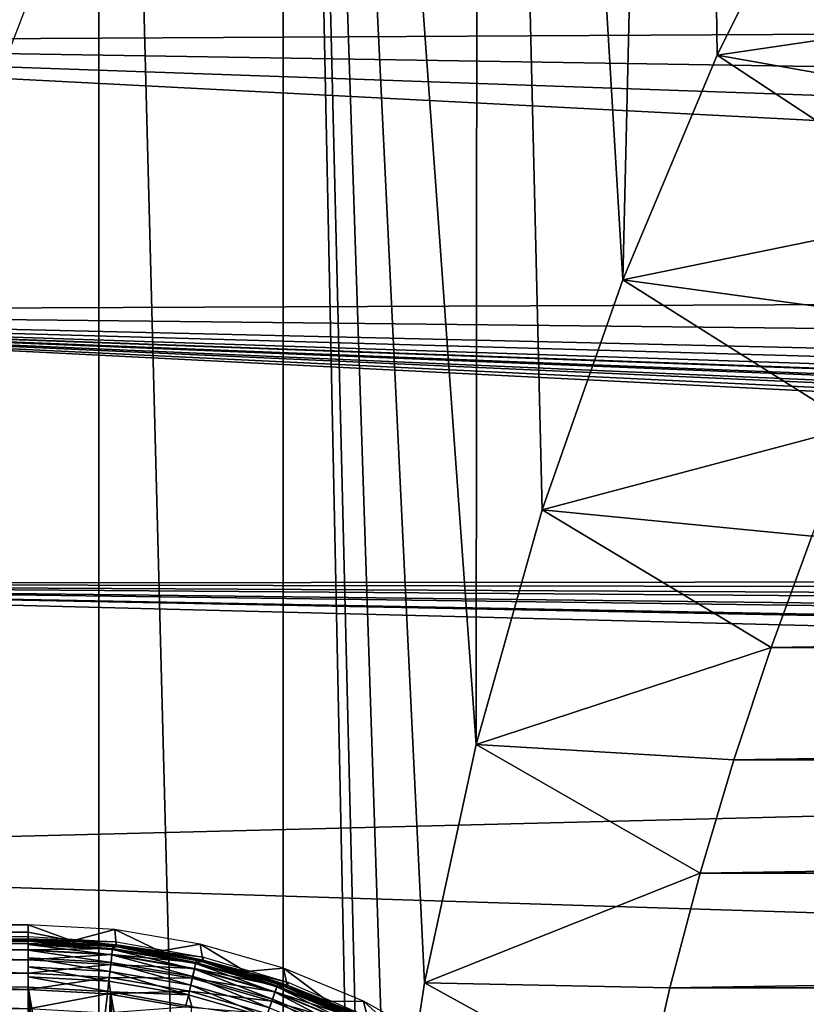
# Model space of a CAD drawing. Header units: millimetres. Extents: x -60 to 60, y -60 to 60.
# Tile 121 of 256: x -45 to -37, y 7 to 18. Entities that reach past the tile are written whole.
import ezdxf

# ---------------------------------------------------------------- set-up
doc = ezdxf.new("R2010")
doc.units = ezdxf.units.MM
doc.header["$LTSCALE"] = 81.481481
for name, color, linetype in [('106', 7, 'CONTINUOUS'), ('209', 7, 'CONTINUOUS'), ('210', 7, 'CONTINUOUS'), ('220', 7, 'CONTINUOUS'), ('221', 7, 'CONTINUOUS'), ('249', 7, 'CONTINUOUS'), ('282', 7, 'CONTINUOUS'), ('283', 7, 'CONTINUOUS'), ('3', 7, 'CONTINUOUS'), ('323', 7, 'CONTINUOUS'), ('87', 7, 'CONTINUOUS'), ('95', 7, 'CONTINUOUS'), ('96', 7, 'CONTINUOUS')]:
    doc.layers.add(name, color=color, linetype=linetype)

msp = doc.modelspace()

# ---------------------------------------------------------------- linework, layer by layer
at = {"layer": '106', "color": 7, "linetype": 'Continuous', "true_color": 0xf5f5f5}
for points in [[(-44.537, 7.946, 2.491), (-45, 7.959, 2.491), (-44.11, 7.895, 2.382), (-44.537, 7.946, 2.491)], [(-45, 7.959, 2.491), (-45, 7.945, 2.382), (-44.11, 7.895, 2.382), (-45, 7.959, 2.491)], [(-45, 7.907, 2.278), (-44.115, 7.857, 2.278), (-45, 7.945, 2.382), (-45, 7.907, 2.278)], [(-45, 7.945, 2.382), (-44.115, 7.857, 2.278), (-44.11, 7.895, 2.382), (-45, 7.945, 2.382)], [(-45, 7.847, 2.185), (-44.121, 7.798, 2.185), (-45, 7.907, 2.278), (-45, 7.847, 2.185)], [(-45, 7.907, 2.278), (-44.121, 7.798, 2.185), (-44.115, 7.857, 2.278), (-45, 7.907, 2.278)], [(-44.076, 7.905, 2.491), (-44.537, 7.946, 2.491), (-44.11, 7.895, 2.382), (-44.076, 7.905, 2.491)], [(-44.115, 7.857, 2.278), (-43.241, 7.709, 2.278), (-44.11, 7.895, 2.382), (-44.115, 7.857, 2.278)], [(-44.076, 7.905, 2.491), (-44.11, 7.895, 2.382), (-43.232, 7.746, 2.382), (-44.076, 7.905, 2.491)], [(-44.11, 7.895, 2.382), (-43.241, 7.709, 2.278), (-43.232, 7.746, 2.382), (-44.11, 7.895, 2.382)], [(-43.618, 7.838, 2.491), (-44.076, 7.905, 2.491), (-43.232, 7.746, 2.382), (-43.618, 7.838, 2.491)], [(-45, 7.768, 2.107), (-44.13, 7.719, 2.107), (-45, 7.847, 2.185), (-45, 7.768, 2.107)], [(-45, 7.847, 2.185), (-44.13, 7.719, 2.107), (-44.121, 7.798, 2.185), (-45, 7.847, 2.185)], [(-45, 7.674, 2.048), (-44.141, 7.626, 2.048), (-45, 7.768, 2.107), (-45, 7.674, 2.048)], [(-45, 7.768, 2.107), (-44.141, 7.626, 2.048), (-44.13, 7.719, 2.107), (-45, 7.768, 2.107)], [(-44.13, 7.719, 2.107), (-43.271, 7.573, 2.107), (-44.121, 7.798, 2.185), (-44.13, 7.719, 2.107)], [(-44.121, 7.798, 2.185), (-43.254, 7.65, 2.185), (-44.115, 7.857, 2.278), (-44.121, 7.798, 2.185)], [(-44.121, 7.798, 2.185), (-43.271, 7.573, 2.107), (-43.254, 7.65, 2.185), (-44.121, 7.798, 2.185)], [(-44.115, 7.857, 2.278), (-43.254, 7.65, 2.185), (-43.241, 7.709, 2.278), (-44.115, 7.857, 2.278)], [(-43.165, 7.744, 2.491), (-43.618, 7.838, 2.491), (-43.232, 7.746, 2.382), (-43.165, 7.744, 2.491)], [(-45, 7.674, 2.048), (-44.153, 7.522, 2.012), (-44.141, 7.626, 2.048), (-45, 7.674, 2.048)], [(-45, 7.569, 2.012), (-44.153, 7.522, 2.012), (-45, 7.674, 2.048), (-45, 7.569, 2.012)], [(-44.141, 7.626, 2.048), (-43.292, 7.481, 2.048), (-44.13, 7.719, 2.107), (-44.141, 7.626, 2.048)], [(-44.13, 7.719, 2.107), (-43.292, 7.481, 2.048), (-43.271, 7.573, 2.107), (-44.13, 7.719, 2.107)], [(-43.254, 7.65, 2.185), (-42.408, 7.407, 2.185), (-43.241, 7.709, 2.278), (-43.254, 7.65, 2.185)], [(-43.241, 7.709, 2.278), (-42.388, 7.463, 2.278), (-43.232, 7.746, 2.382), (-43.241, 7.709, 2.278)], [(-43.241, 7.709, 2.278), (-42.408, 7.407, 2.185), (-42.388, 7.463, 2.278), (-43.241, 7.709, 2.278)], [(-43.232, 7.746, 2.382), (-42.388, 7.463, 2.278), (-42.376, 7.499, 2.382), (-43.232, 7.746, 2.382)], [(-43.165, 7.744, 2.491), (-43.232, 7.746, 2.382), (-42.376, 7.499, 2.382), (-43.165, 7.744, 2.491)], [(-42.717, 7.625, 2.491), (-43.165, 7.744, 2.491), (-42.376, 7.499, 2.382), (-42.717, 7.625, 2.491)], [(-45, 7.459, 2), (-44.134, 7.409, 2), (-45, 7.569, 2.012), (-45, 7.459, 2)], [(-45, 7.569, 2.012), (-44.134, 7.409, 2), (-44.153, 7.522, 2.012), (-45, 7.569, 2.012)], [(-44.153, 7.522, 2.012), (-43.316, 7.379, 2.012), (-44.141, 7.626, 2.048), (-44.153, 7.522, 2.012)], [(-44.141, 7.626, 2.048), (-43.316, 7.379, 2.012), (-43.292, 7.481, 2.048), (-44.141, 7.626, 2.048)], [(-43.292, 7.481, 2.048), (-42.465, 7.243, 2.048), (-43.271, 7.573, 2.107), (-43.292, 7.481, 2.048)], [(-43.271, 7.573, 2.107), (-42.434, 7.332, 2.107), (-43.254, 7.65, 2.185), (-43.271, 7.573, 2.107)], [(-43.271, 7.573, 2.107), (-42.465, 7.243, 2.048), (-42.434, 7.332, 2.107), (-43.271, 7.573, 2.107)], [(-43.254, 7.65, 2.185), (-42.434, 7.332, 2.107), (-42.408, 7.407, 2.185), (-43.254, 7.65, 2.185)], [(-42.278, 7.479, 2.491), (-42.717, 7.625, 2.491), (-42.376, 7.499, 2.382), (-42.278, 7.479, 2.491)], [(-44.153, 7.522, 2.012), (-44.134, 7.409, 2), (-43.316, 7.379, 2.012), (-44.153, 7.522, 2.012)], [(-43.316, 7.379, 2.012), (-42.5, 7.144, 2.012), (-43.292, 7.481, 2.048), (-43.316, 7.379, 2.012)], [(-43.292, 7.481, 2.048), (-42.5, 7.144, 2.012), (-42.465, 7.243, 2.048), (-43.292, 7.481, 2.048)], [(-42.408, 7.407, 2.185), (-41.595, 7.07, 2.185), (-42.388, 7.463, 2.278), (-42.408, 7.407, 2.185)], [(-42.388, 7.463, 2.278), (-41.569, 7.124, 2.278), (-42.376, 7.499, 2.382), (-42.388, 7.463, 2.278)], [(-42.388, 7.463, 2.278), (-41.595, 7.07, 2.185), (-41.569, 7.124, 2.278), (-42.388, 7.463, 2.278)], [(-42.376, 7.499, 2.382), (-41.569, 7.124, 2.278), (-41.553, 7.158, 2.382), (-42.376, 7.499, 2.382)], [(-42.278, 7.479, 2.491), (-42.376, 7.499, 2.382), (-41.553, 7.158, 2.382), (-42.278, 7.479, 2.491)], [(-41.848, 7.308, 2.491), (-42.278, 7.479, 2.491), (-41.553, 7.158, 2.382), (-41.848, 7.308, 2.491)], [(-44.134, 7.409, 2), (-43.28, 7.258, 2), (-43.316, 7.379, 2.012), (-44.134, 7.409, 2)], [(-43.316, 7.379, 2.012), (-43.28, 7.258, 2), (-42.5, 7.144, 2.012), (-43.316, 7.379, 2.012)], [(-42.434, 7.332, 2.107), (-41.63, 6.999, 2.107), (-42.408, 7.407, 2.185), (-42.434, 7.332, 2.107)], [(-42.408, 7.407, 2.185), (-41.63, 6.999, 2.107), (-41.595, 7.07, 2.185), (-42.408, 7.407, 2.185)], [(-42.465, 7.243, 2.048), (-41.67, 6.914, 2.048), (-42.434, 7.332, 2.107), (-42.465, 7.243, 2.048)], [(-42.434, 7.332, 2.107), (-41.67, 6.914, 2.048), (-41.63, 6.999, 2.107), (-42.434, 7.332, 2.107)], [(-41.428, 7.112, 2.491), (-41.848, 7.308, 2.491), (-41.553, 7.158, 2.382), (-41.428, 7.112, 2.491)]]:
    msp.add_3dface(points, dxfattribs=at)
at = {"layer": '209', "color": 151, "linetype": 'Continuous', "true_color": 0x7dbfed}
for points in [[(-40.27, 40.27, 28.5), (-38.755, 14.897, 28.5), (-38.107, 42.322, 28.5), (-40.27, 40.27, 28.5)], [(-38.755, 14.897, 28.5), (-37.762, 17.259, 28.5), (-38.107, 42.322, 28.5), (-38.755, 14.897, 28.5)], [(-37.762, 17.259, 28.5), (-36.626, 19.556, 28.5), (-38.107, 42.322, 28.5), (-37.762, 17.259, 28.5)], [(-42.322, 38.107, 28.5), (-40.295, 10.01, 28.5), (-40.27, 40.27, 28.5), (-42.322, 38.107, 28.5)], [(-40.295, 10.01, 28.5), (-39.6, 12.477, 28.5), (-40.27, 40.27, 28.5), (-40.295, 10.01, 28.5)], [(-39.6, 12.477, 28.5), (-38.755, 14.897, 28.5), (-40.27, 40.27, 28.5), (-39.6, 12.477, 28.5)], [(-44.259, 35.84, 28.5), (-42.322, -38.107, 28.5), (-42.322, 38.107, 28.5), (-44.259, 35.84, 28.5)], [(-41.449, 2.419, 28.5), (-41.221, 4.971, 28.5), (-42.322, 38.107, 28.5), (-41.449, 2.419, 28.5)], [(-40.836, 7.505, 28.5), (-40.295, 10.01, 28.5), (-42.322, 38.107, 28.5), (-40.836, 7.505, 28.5)], [(-41.221, 4.971, 28.5), (-40.836, 7.505, 28.5), (-42.322, 38.107, 28.5), (-41.221, 4.971, 28.5)], [(-41.519, -0.143, 28.5), (-41.449, 2.419, 28.5), (-42.322, 38.107, 28.5), (-41.519, -0.143, 28.5)], [(-42.322, -38.107, 28.5), (-41.519, -0.143, 28.5), (-42.322, 38.107, 28.5), (-42.322, -38.107, 28.5)], [(-46.074, 33.474, 28.5), (-44.259, -35.84, 28.5), (-44.259, 35.84, 28.5), (-46.074, 33.474, 28.5)], [(-44.259, -35.84, 28.5), (-42.322, -38.107, 28.5), (-44.259, 35.84, 28.5), (-44.259, -35.84, 28.5)], [(-46.074, -33.474, 28.5), (-44.259, -35.84, 28.5), (-46.074, 33.474, 28.5), (-46.074, -33.474, 28.5)]]:
    msp.add_3dface(points, dxfattribs=at)
at = {"layer": '210', "color": 151, "linetype": 'Continuous', "true_color": 0x7dbfed}
for points in [[(-45.698, 26.855, 25.5), (-44.161, 29.313, 25.5), (-45.656, 16.126, 25.5), (-45.698, 26.855, 25.5)], [(-45.656, 16.126, 25.5), (-44.161, 29.313, 25.5), (-44.699, 18.616, 25.5), (-45.656, 16.126, 25.5)]]:
    msp.add_3dface(points, dxfattribs=at)
at = {"layer": '220', "color": 151, "linetype": 'Continuous', "true_color": 0x7dbfed}
for points in [[(-49.315, 7.942, 16.83), (-49.315, 7.967, 15.41), (-45, 7.991, 13.991), (-49.315, 7.942, 16.83)], [(-45, 7.967, 15.41), (-49.315, 7.942, 16.83), (-45, 7.991, 13.991), (-45, 7.967, 15.41)], [(-49.315, 7.967, 15.41), (-49.315, 7.991, 13.991), (-45, 7.991, 13.991), (-49.315, 7.967, 15.41)], [(-45, 7.942, 16.83), (-49.315, 7.942, 16.83), (-45, 7.967, 15.41), (-45, 7.942, 16.83)]]:
    msp.add_3dface(points, dxfattribs=at)
at = {"layer": '221', "color": 151, "linetype": 'Continuous', "true_color": 0x7dbfed}
for points in [[(-45, 7.967, 15.41), (-45, 7.991, 13.991), (-44.072, 7.937, 13.991), (-45, 7.967, 15.41)], [(-45, 7.942, 16.83), (-45, 7.967, 15.41), (-44.072, 7.937, 13.991), (-45, 7.942, 16.83)], [(-44.078, 7.888, 16.83), (-45, 7.942, 16.83), (-44.072, 7.937, 13.991), (-44.078, 7.888, 16.83)], [(-43.157, 7.776, 13.991), (-44.078, 7.888, 16.83), (-44.072, 7.937, 13.991), (-43.157, 7.776, 13.991)], [(-43.168, 7.728, 16.83), (-44.078, 7.888, 16.83), (-43.157, 7.776, 13.991), (-43.168, 7.728, 16.83)], [(-42.267, 7.509, 13.991), (-43.168, 7.728, 16.83), (-43.157, 7.776, 13.991), (-42.267, 7.509, 13.991)], [(-42.284, 7.463, 16.83), (-43.168, 7.728, 16.83), (-42.267, 7.509, 13.991), (-42.284, 7.463, 16.83)], [(-41.413, 7.141, 13.991), (-42.284, 7.463, 16.83), (-42.267, 7.509, 13.991), (-41.413, 7.141, 13.991)], [(-41.436, 7.097, 16.83), (-42.284, 7.463, 16.83), (-41.413, 7.141, 13.991), (-41.436, 7.097, 16.83)]]:
    msp.add_3dface(points, dxfattribs=at)
at = {"layer": '249', "color": 151, "linetype": 'Continuous', "true_color": 0x7dbfed}
for points in [[(-36.626, 19.556, 28.5), (-37.762, 17.259, 28.5), (-34.095, 17.799, 17.834), (-36.626, 19.556, 28.5)], [(-34.095, 17.799, 17.834), (-37.762, 17.259, 28.5), (-34.699, 16.715, 18.022), (-34.095, 17.799, 17.834)], [(-37.762, 17.259, 28.5), (-38.755, 14.897, 28.5), (-35.269, 15.612, 18.214), (-37.762, 17.259, 28.5)], [(-34.699, 16.715, 18.022), (-37.762, 17.259, 28.5), (-35.269, 15.612, 18.214), (-34.699, 16.715, 18.022)], [(-35.269, 15.612, 18.214), (-38.755, 14.897, 28.5), (-35.805, 14.492, 18.41), (-35.269, 15.612, 18.214)], [(-38.755, 14.897, 28.5), (-39.6, 12.477, 28.5), (-36.305, 13.354, 18.608), (-38.755, 14.897, 28.5)], [(-35.805, 14.492, 18.41), (-38.755, 14.897, 28.5), (-36.305, 13.354, 18.608), (-35.805, 14.492, 18.41)], [(-36.305, 13.354, 18.608), (-39.6, 12.477, 28.5), (-36.769, 12.2, 18.809), (-36.305, 13.354, 18.608)], [(-39.6, 12.477, 28.5), (-40.295, 10.01, 28.5), (-37.197, 11.032, 19.012), (-39.6, 12.477, 28.5)], [(-36.769, 12.2, 18.809), (-39.6, 12.477, 28.5), (-37.197, 11.032, 19.012), (-36.769, 12.2, 18.809)], [(-37.197, 11.032, 19.012), (-40.295, 10.01, 28.5), (-37.589, 9.851, 19.218), (-37.197, 11.032, 19.012)], [(-40.295, 10.01, 28.5), (-40.836, 7.505, 28.5), (-37.943, 8.657, 19.426), (-40.295, 10.01, 28.5)], [(-37.589, 9.851, 19.218), (-40.295, 10.01, 28.5), (-37.943, 8.657, 19.426), (-37.589, 9.851, 19.218)], [(-37.943, 8.657, 19.426), (-40.836, 7.505, 28.5), (-38.259, 7.452, 19.636), (-37.943, 8.657, 19.426)], [(-40.836, 7.505, 28.5), (-41.221, 4.971, 28.5), (-38.537, 6.238, 19.847), (-40.836, 7.505, 28.5)], [(-38.259, 7.452, 19.636), (-40.836, 7.505, 28.5), (-38.537, 6.238, 19.847), (-38.259, 7.452, 19.636)]]:
    msp.add_3dface(points, dxfattribs=at)
at = {"layer": '282', "color": 151, "linetype": 'Continuous', "true_color": 0x7dbfed}
for points in [[(-45, 7.942, 16.83), (-44.078, 7.888, 16.83), (-45, 7.917, 17.09), (-45, 7.942, 16.83)], [(-45, 7.917, 17.09), (-44.114, 7.867, 17.09), (-45, 7.852, 17.346), (-45, 7.917, 17.09)], [(-45, 7.917, 17.09), (-44.078, 7.888, 16.83), (-44.114, 7.867, 17.09), (-45, 7.917, 17.09)], [(-45, 7.852, 17.346), (-44.114, 7.867, 17.09), (-44.121, 7.803, 17.346), (-45, 7.852, 17.346)], [(-44.114, 7.867, 17.09), (-43.238, 7.719, 17.09), (-44.121, 7.803, 17.346), (-44.114, 7.867, 17.09)], [(-44.114, 7.867, 17.09), (-44.078, 7.888, 16.83), (-43.238, 7.719, 17.09), (-44.114, 7.867, 17.09)], [(-44.078, 7.888, 16.83), (-43.168, 7.728, 16.83), (-43.238, 7.719, 17.09), (-44.078, 7.888, 16.83)], [(-45, 7.852, 17.346), (-44.121, 7.803, 17.346), (-45, 7.748, 17.589), (-45, 7.852, 17.346)], [(-45, 7.748, 17.589), (-44.121, 7.803, 17.346), (-44.132, 7.699, 17.589), (-45, 7.748, 17.589)], [(-44.121, 7.803, 17.346), (-43.253, 7.655, 17.346), (-44.132, 7.699, 17.589), (-44.121, 7.803, 17.346)], [(-44.121, 7.803, 17.346), (-43.238, 7.719, 17.09), (-43.253, 7.655, 17.346), (-44.121, 7.803, 17.346)], [(-45, 7.748, 17.589), (-44.132, 7.699, 17.589), (-45, 7.608, 17.813), (-45, 7.748, 17.589)], [(-45, 7.608, 17.813), (-44.132, 7.699, 17.589), (-44.148, 7.56, 17.813), (-45, 7.608, 17.813)], [(-44.132, 7.699, 17.589), (-43.276, 7.554, 17.589), (-44.148, 7.56, 17.813), (-44.132, 7.699, 17.589)], [(-44.132, 7.699, 17.589), (-43.253, 7.655, 17.346), (-43.276, 7.554, 17.589), (-44.132, 7.699, 17.589)], [(-43.238, 7.719, 17.09), (-42.385, 7.473, 17.09), (-43.253, 7.655, 17.346), (-43.238, 7.719, 17.09)], [(-43.238, 7.719, 17.09), (-43.168, 7.728, 16.83), (-42.385, 7.473, 17.09), (-43.238, 7.719, 17.09)], [(-43.168, 7.728, 16.83), (-42.284, 7.463, 16.83), (-42.385, 7.473, 17.09), (-43.168, 7.728, 16.83)], [(-45, 7.608, 17.813), (-44.148, 7.56, 17.813), (-45, 7.434, 18.012), (-45, 7.608, 17.813)], [(-45, 7.434, 18.012), (-44.148, 7.56, 17.813), (-44.168, 7.388, 18.012), (-45, 7.434, 18.012)], [(-44.148, 7.56, 17.813), (-43.307, 7.417, 17.813), (-44.168, 7.388, 18.012), (-44.148, 7.56, 17.813)], [(-44.148, 7.56, 17.813), (-43.276, 7.554, 17.589), (-43.307, 7.417, 17.813), (-44.148, 7.56, 17.813)], [(-43.253, 7.655, 17.346), (-42.407, 7.411, 17.346), (-43.276, 7.554, 17.589), (-43.253, 7.655, 17.346)], [(-43.253, 7.655, 17.346), (-42.385, 7.473, 17.09), (-42.407, 7.411, 17.346), (-43.253, 7.655, 17.346)], [(-43.276, 7.554, 17.589), (-42.441, 7.313, 17.589), (-43.307, 7.417, 17.813), (-43.276, 7.554, 17.589)], [(-43.276, 7.554, 17.589), (-42.407, 7.411, 17.346), (-42.441, 7.313, 17.589), (-43.276, 7.554, 17.589)], [(-42.385, 7.473, 17.09), (-41.565, 7.133, 17.09), (-42.407, 7.411, 17.346), (-42.385, 7.473, 17.09)], [(-42.385, 7.473, 17.09), (-42.284, 7.463, 16.83), (-41.565, 7.133, 17.09), (-42.385, 7.473, 17.09)], [(-42.284, 7.463, 16.83), (-41.436, 7.097, 16.83), (-41.565, 7.133, 17.09), (-42.284, 7.463, 16.83)], [(-45, 7.434, 18.012), (-44.168, 7.388, 18.012), (-45, 7.232, 18.182), (-45, 7.434, 18.012)], [(-45, 7.232, 18.182), (-44.168, 7.388, 18.012), (-44.19, 7.187, 18.182), (-45, 7.232, 18.182)], [(-44.168, 7.388, 18.012), (-43.346, 7.248, 18.012), (-44.19, 7.187, 18.182), (-44.168, 7.388, 18.012)], [(-44.168, 7.388, 18.012), (-43.307, 7.417, 17.813), (-43.346, 7.248, 18.012), (-44.168, 7.388, 18.012)], [(-43.307, 7.417, 17.813), (-42.487, 7.181, 17.813), (-43.346, 7.248, 18.012), (-43.307, 7.417, 17.813)], [(-43.307, 7.417, 17.813), (-42.441, 7.313, 17.589), (-42.487, 7.181, 17.813), (-43.307, 7.417, 17.813)], [(-42.407, 7.411, 17.346), (-41.593, 7.074, 17.346), (-42.441, 7.313, 17.589), (-42.407, 7.411, 17.346)], [(-42.407, 7.411, 17.346), (-41.565, 7.133, 17.09), (-41.593, 7.074, 17.346), (-42.407, 7.411, 17.346)], [(-42.441, 7.313, 17.589), (-41.638, 6.981, 17.589), (-42.487, 7.181, 17.813), (-42.441, 7.313, 17.589)], [(-42.441, 7.313, 17.589), (-41.593, 7.074, 17.346), (-41.638, 6.981, 17.589), (-42.441, 7.313, 17.589)]]:
    msp.add_3dface(points, dxfattribs=at)
at = {"layer": '283', "color": 151, "linetype": 'Continuous', "true_color": 0x7dbfed}
for points in [[(-49.315, 7.942, 16.83), (-45, 7.942, 16.83), (-45, 7.917, 17.09), (-49.315, 7.942, 16.83)], [(-49.315, 7.942, 16.83), (-45, 7.917, 17.09), (-49.315, 7.934, 16.967), (-49.315, 7.942, 16.83)], [(-49.315, 7.934, 16.967), (-45, 7.917, 17.09), (-49.315, 7.915, 17.104), (-49.315, 7.934, 16.967)], [(-45, 7.917, 17.09), (-45, 7.852, 17.346), (-49.315, 7.915, 17.104), (-45, 7.917, 17.09)], [(-49.315, 7.915, 17.104), (-45, 7.852, 17.346), (-49.315, 7.885, 17.239), (-49.315, 7.915, 17.104)], [(-49.315, 7.885, 17.239), (-45, 7.852, 17.346), (-49.315, 7.844, 17.37), (-49.315, 7.885, 17.239)], [(-45, 7.852, 17.346), (-45, 7.748, 17.589), (-49.315, 7.844, 17.37), (-45, 7.852, 17.346)], [(-49.315, 7.844, 17.37), (-45, 7.748, 17.589), (-49.315, 7.792, 17.498), (-49.315, 7.844, 17.37)], [(-49.315, 7.792, 17.498), (-45, 7.748, 17.589), (-49.315, 7.73, 17.622), (-49.315, 7.792, 17.498)], [(-45, 7.748, 17.589), (-45, 7.608, 17.813), (-49.315, 7.73, 17.622), (-45, 7.748, 17.589)], [(-49.315, 7.73, 17.622), (-45, 7.608, 17.813), (-49.315, 7.659, 17.74), (-49.315, 7.73, 17.622)], [(-49.315, 7.659, 17.74), (-45, 7.608, 17.813), (-49.315, 7.578, 17.852), (-49.315, 7.659, 17.74)], [(-45, 7.608, 17.813), (-45, 7.434, 18.012), (-49.315, 7.578, 17.852), (-45, 7.608, 17.813)], [(-49.315, 7.578, 17.852), (-45, 7.434, 18.012), (-49.315, 7.488, 17.956), (-49.315, 7.578, 17.852)], [(-49.315, 7.488, 17.956), (-45, 7.434, 18.012), (-49.315, 7.39, 18.054), (-49.315, 7.488, 17.956)], [(-45, 7.434, 18.012), (-45, 7.232, 18.182), (-49.315, 7.39, 18.054), (-45, 7.434, 18.012)], [(-49.315, 7.39, 18.054), (-45, 7.232, 18.182), (-49.315, 7.285, 18.143), (-49.315, 7.39, 18.054)], [(-49.315, 7.285, 18.143), (-45, 7.232, 18.182), (-49.315, 7.173, 18.223), (-49.315, 7.285, 18.143)]]:
    msp.add_3dface(points, dxfattribs=at)
at = {"layer": '3', "color": 7, "linetype": 'Continuous', "true_color": 0xf5f5f5}
for points in [[(-52.567, 17.39, -3), (-51.567, 20.163, -3), (-4.49, 17.654, -3), (-52.567, 17.39, -3)], [(-3.786, 16.614, -3), (-52.567, 17.39, -3), (-4.49, 17.654, -3), (-3.786, 16.614, -3)], [(-53.418, 14.567, -3), (-52.567, 17.39, -3), (-2.078, 14.778, -3), (-53.418, 14.567, -3)], [(-2.979, 15.652, -3), (-52.567, 17.39, -3), (-3.786, 16.614, -3), (-2.979, 15.652, -3)], [(-2.078, 14.778, -3), (-52.567, 17.39, -3), (-2.979, 15.652, -3), (-2.078, 14.778, -3)], [(-1.092, 13.999, -3), (-53.418, 14.567, -3), (-2.078, 14.778, -3), (-1.092, 13.999, -3)], [(-54.117, 11.704, -3), (-53.418, 14.567, -3), (2.292, 11.753, -3), (-54.117, 11.704, -3)], [(2.292, 11.753, -3), (-53.418, 14.567, -3), (2.192, 11.896, -3), (2.292, 11.753, -3)], [(2.192, 11.896, -3), (-53.418, 14.567, -3), (2.052, 12.068, -3), (2.192, 11.896, -3)], [(2.052, 12.068, -3), (-53.418, 14.567, -3), (1.962, 12.165, -3), (2.052, 12.068, -3)], [(1.962, 12.165, -3), (-53.418, 14.567, -3), (1.768, 12.345, -3), (1.962, 12.165, -3)], [(1.768, 12.345, -3), (-53.418, 14.567, -3), (1.7, 12.401, -3), (1.768, 12.345, -3)], [(1.7, 12.401, -3), (-53.418, 14.567, -3), (1.447, 12.579, -3), (1.7, 12.401, -3)], [(1.447, 12.579, -3), (-53.418, 14.567, -3), (1.409, 12.602, -3), (1.447, 12.579, -3)], [(1.409, 12.602, -3), (-53.418, 14.567, -3), (1.096, 12.763, -3), (1.409, 12.602, -3)], [(1.096, 12.763, -3), (-53.418, 14.567, -3), (0.524, 13.031, -3), (1.096, 12.763, -3)], [(0.524, 13.031, -3), (-53.418, 14.567, -3), (-0.032, 13.326, -3), (0.524, 13.031, -3)], [(-0.032, 13.326, -3), (-53.418, 14.567, -3), (-1.092, 13.999, -3), (-0.032, 13.326, -3)], [(-54.663, 8.807, -3), (-54.117, 11.704, -3), (2.74, 10.252, -3), (-54.663, 8.807, -3)], [(2.385, 11.601, -3), (-54.117, 11.704, -3), (2.292, 11.753, -3), (2.385, 11.601, -3)], [(2.485, 11.406, -3), (-54.117, 11.704, -3), (2.385, 11.601, -3), (2.485, 11.406, -3)], [(2.74, 10.252, -3), (-54.117, 11.704, -3), (2.717, 10.602, -3), (2.74, 10.252, -3)], [(2.717, 10.602, -3), (-54.117, 11.704, -3), (2.711, 10.648, -3), (2.717, 10.602, -3)], [(2.711, 10.648, -3), (-54.117, 11.704, -3), (2.65, 10.948, -3), (2.711, 10.648, -3)], [(2.65, 10.948, -3), (-54.117, 11.704, -3), (2.626, 11.035, -3), (2.65, 10.948, -3)], [(2.626, 11.035, -3), (-54.117, 11.704, -3), (2.538, 11.283, -3), (2.626, 11.035, -3)], [(2.538, 11.283, -3), (-54.117, 11.704, -3), (2.485, 11.406, -3), (2.538, 11.283, -3)], [(2.74, 7, -3), (-54.663, 8.807, -3), (2.74, 10.252, -3), (2.74, 7, -3)], [(-55.055, 5.885, -3), (-54.663, 8.807, -3), (2.74, 7, -3), (-55.055, 5.885, -3)]]:
    msp.add_3dface(points, dxfattribs=at)
at = {"layer": '323', "color": 151, "linetype": 'Continuous', "true_color": 0x7dbfed}
for points in [[(36.769, 12.2, 18.809), (-36.769, 12.2, 18.809), (-37.197, 11.032, 19.012), (36.769, 12.2, 18.809)], [(37.197, 11.032, 19.012), (36.769, 12.2, 18.809), (-37.197, 11.032, 19.012), (37.197, 11.032, 19.012)], [(37.197, 11.032, 19.012), (-37.197, 11.032, 19.012), (-37.589, 9.851, 19.218), (37.197, 11.032, 19.012)], [(37.589, 9.851, 19.218), (37.197, 11.032, 19.012), (-37.589, 9.851, 19.218), (37.589, 9.851, 19.218)], [(37.589, 9.851, 19.218), (-37.589, 9.851, 19.218), (-37.943, 8.657, 19.426), (37.589, 9.851, 19.218)], [(37.943, 8.657, 19.426), (37.589, 9.851, 19.218), (-37.943, 8.657, 19.426), (37.943, 8.657, 19.426)], [(37.943, 8.657, 19.426), (-37.943, 8.657, 19.426), (-38.259, 7.452, 19.636), (37.943, 8.657, 19.426)], [(38.259, 7.452, 19.636), (37.943, 8.657, 19.426), (-38.259, 7.452, 19.636), (38.259, 7.452, 19.636)], [(38.537, 6.238, 19.847), (38.259, 7.452, 19.636), (-38.537, 6.238, 19.847), (38.537, 6.238, 19.847)], [(38.259, 7.452, 19.636), (-38.259, 7.452, 19.636), (-38.537, 6.238, 19.847), (38.259, 7.452, 19.636)]]:
    msp.add_3dface(points, dxfattribs=at)
at = {"layer": '87', "color": 7, "linetype": 'Continuous', "true_color": 0xf5f5f5}
for points in [[(-45, 7.459, 2), (-49.315, 7.459, 2), (-45.031, 2.053, 2), (-45, 7.459, 2)], [(-45.031, 2.053, 2), (-49.315, 7.459, 2), (-45.147, 1.574, 2), (-45.031, 2.053, 2)], [(-44.847, 2.511, 2), (-45, 7.459, 2), (-45.031, 2.053, 2), (-44.847, 2.511, 2)], [(-44.134, 7.409, 2), (-45, 7.459, 2), (-44.296, 3.326, 2), (-44.134, 7.409, 2)], [(-44.296, 3.326, 2), (-45, 7.459, 2), (-44.601, 2.938, 2), (-44.296, 3.326, 2)], [(-44.601, 2.938, 2), (-45, 7.459, 2), (-44.847, 2.511, 2), (-44.601, 2.938, 2)], [(-43.939, 3.666, 2), (-44.134, 7.409, 2), (-44.296, 3.326, 2), (-43.939, 3.666, 2)], [(-43.28, 7.258, 2), (-44.134, 7.409, 2), (-43.537, 3.952, 2), (-43.28, 7.258, 2)], [(-43.537, 3.952, 2), (-44.134, 7.409, 2), (-43.939, 3.666, 2), (-43.537, 3.952, 2)]]:
    msp.add_3dface(points, dxfattribs=at)
at = {"layer": '95', "color": 7, "linetype": 'Continuous', "true_color": 0xf5f5f5}
for points in [[(-44.091, 8.065, 11.509), (-45, 8.116, 11.509), (-44.537, 7.946, 2.491), (-44.091, 8.065, 11.509)], [(-44.537, 7.946, 2.491), (-45, 8.116, 11.509), (-45, 8.038, 7), (-44.537, 7.946, 2.491)], [(-45, 7.959, 2.491), (-44.537, 7.946, 2.491), (-45, 8.038, 7), (-45, 7.959, 2.491)], [(-44.076, 7.905, 2.491), (-44.091, 8.065, 11.509), (-44.537, 7.946, 2.491), (-44.076, 7.905, 2.491)], [(-43.194, 7.913, 11.509), (-44.091, 8.065, 11.509), (-43.618, 7.838, 2.491), (-43.194, 7.913, 11.509)], [(-43.618, 7.838, 2.491), (-44.091, 8.065, 11.509), (-44.076, 7.905, 2.491), (-43.618, 7.838, 2.491)], [(-43.165, 7.744, 2.491), (-43.194, 7.913, 11.509), (-43.618, 7.838, 2.491), (-43.165, 7.744, 2.491)], [(-42.319, 7.661, 11.509), (-43.194, 7.913, 11.509), (-42.717, 7.625, 2.491), (-42.319, 7.661, 11.509)], [(-42.717, 7.625, 2.491), (-43.194, 7.913, 11.509), (-43.165, 7.744, 2.491), (-42.717, 7.625, 2.491)], [(-42.278, 7.479, 2.491), (-42.319, 7.661, 11.509), (-42.717, 7.625, 2.491), (-42.278, 7.479, 2.491)], [(-41.478, 7.313, 11.509), (-42.319, 7.661, 11.509), (-41.848, 7.308, 2.491), (-41.478, 7.313, 11.509)], [(-41.848, 7.308, 2.491), (-42.319, 7.661, 11.509), (-42.278, 7.479, 2.491), (-41.848, 7.308, 2.491)], [(-41.428, 7.112, 2.491), (-41.478, 7.313, 11.509), (-41.848, 7.308, 2.491), (-41.428, 7.112, 2.491)], [(-41.02, 6.893, 2.491), (-41.478, 7.313, 11.509), (-41.428, 7.112, 2.491), (-41.02, 6.893, 2.491)], [(-40.682, 6.872, 11.509), (-41.478, 7.313, 11.509), (-41.02, 6.893, 2.491), (-40.682, 6.872, 11.509)]]:
    msp.add_3dface(points, dxfattribs=at)
at = {"layer": '96', "color": 7, "linetype": 'Continuous', "true_color": 0xf5f5f5}
for points in [[(-45, 8.038, 7), (-45, 8.116, 11.509), (-49.315, 8.038, 7), (-45, 8.038, 7)], [(-45, 8.116, 11.509), (-49.315, 8.116, 11.509), (-49.315, 8.038, 7), (-45, 8.116, 11.509)], [(-45, 7.959, 2.491), (-45, 8.038, 7), (-49.315, 7.959, 2.491), (-45, 7.959, 2.491)], [(-49.315, 7.959, 2.491), (-45, 8.038, 7), (-49.315, 8.038, 7), (-49.315, 7.959, 2.491)]]:
    msp.add_3dface(points, dxfattribs=at)

doc.saveas('drawing.dxf')
